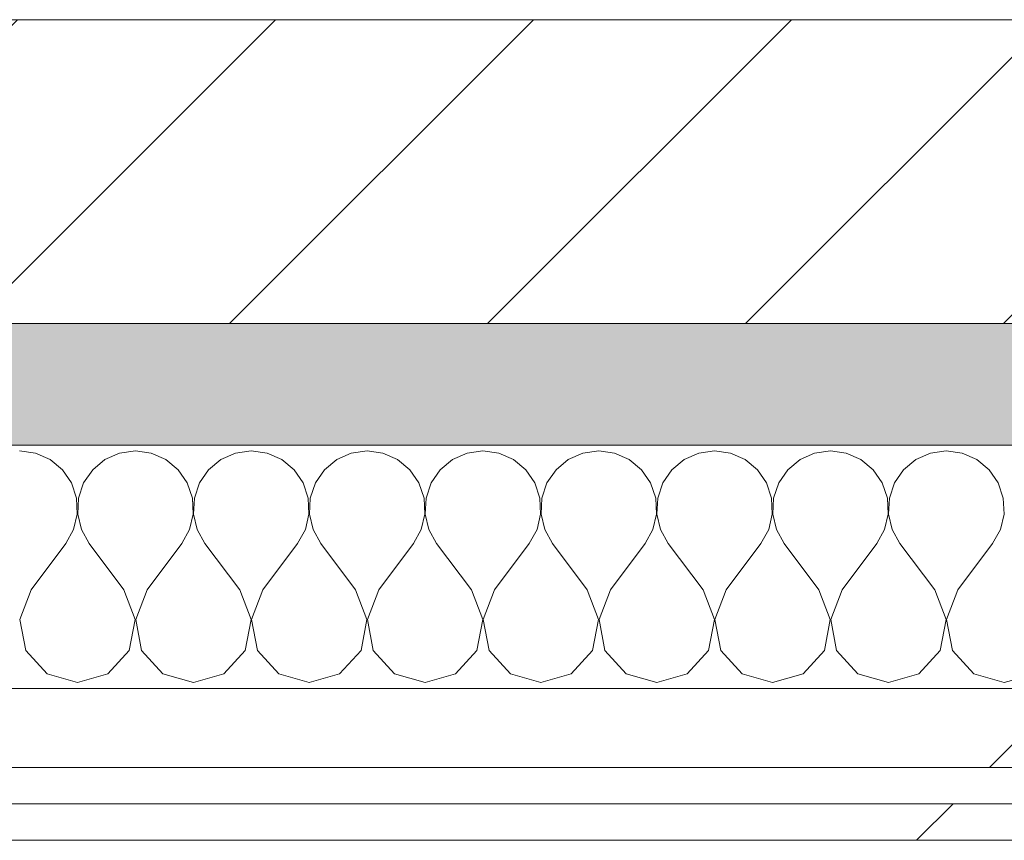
# Model space of a CAD drawing. Header units: millimetres. Extents: x -30280 to 19093, y -17460 to 4378.
# Tile 142 of 188: x -7771 to -7610, y -12404 to -12269. Entities that reach past the tile are written whole.
import ezdxf

# ---------------------------------------------------------------- set-up
doc = ezdxf.new("R2010")
doc.units = ezdxf.units.MM
doc.header["$MEASUREMENT"] = 0
doc.linetypes.add('Wipeout_Contour', pattern=[1000, 0, -1000])
doc.layers.add('12_FAÇ_Façana', color=7, linetype='Continuous')
doc.layers.add('Nuevo_08_E_Envans secs', color=7, linetype='Continuous')
for name, color, linetype, lineweight, true_color in [('12_FAÇ_Façana_Pluma_Nº__176', 7, 'Continuous', 15, 0x93a0c6), ('Nuevo_08_E_Envans secs_Pluma_Nº__102', 7, 'Continuous', 5, 0xcccccc), ('Nuevo_08_E_Envans secs_Pluma_Nº__171', 171, 'Continuous', 13, 0xaaaaff), ('Nuevo_08_E_Envans secs_Pluma_Nº__177', 7, 'Continuous', 15, 0xf7e046)]:
    doc.layers.add(name, color=color, linetype=linetype, lineweight=lineweight, true_color=true_color)
for name, color, linetype, lineweight in [('12_FAÇ_Façana_Pluma_Nº__2', 8, 'Continuous', 5), ('12_FAÇ_Façana_Pluma_Nº__7', 7, 'Continuous', 5), ('Nuevo_08_E_Envans secs_Pluma_Nº__1', 7, 'Continuous', 5)]:
    doc.layers.add(name, color=color, linetype=linetype, lineweight=lineweight)
pattern_1 = [(45, (0, 0), (-183.8478, 183.8478), [195, -65]), (45, (7e-14, 183.85), (-183.8478, 183.8478), [195, -65])]

# ---------------------------------------------------------------- blocks, each defined once
blk = doc.blocks.new('Muro_22_1', base_point=(-7036.11, -12338.98))
at = {"layer": '12_FAÇ_Façana_Pluma_Nº__176', "linetype": 'Continuous', "lineweight": 0, "true_color": 0x495063}
blk.add_hatch(color=251, dxfattribs=at).paths.add_polyline_path([(-7490.39, -12318.98), (-10997.42, -12318.98), (-10997.42, -12338.98), (-7490.39, -12338.98)])
at = {"layer": '12_FAÇ_Façana_Pluma_Nº__2', "linetype": 'Continuous', "lineweight": 5}
h = blk.add_hatch(dxfattribs=at)
h.set_pattern_fill('Ceramic_0001', color=8, style=0, pattern_type=2)
h.set_pattern_definition([(45, (0, 0), (-21.213203, 21.213203), [])])
h.paths.add_polyline_path([(-7490.39, -12268.98), (-10997.42, -12268.98), (-10997.42, -12318.98), (-7490.39, -12318.98)])
at = {"layer": '12_FAÇ_Façana_Pluma_Nº__7', "color": 7, "linetype": 'Continuous', "lineweight": 5}
for p, q in [((-10997.42, -12268.98), (-7490.39, -12268.98)), ((-10997.42, -12318.98), (-7490.39, -12318.98))]:
    blk.add_line(p, q, dxfattribs=at)
at = {"layer": '12_FAÇ_Façana_Pluma_Nº__7', "color": 7, "linetype": 'Continuous', "lineweight": 5, "flags": 128}
blk.add_lwpolyline([(-10997.42, -12338.98), (-7490.39, -12338.98)], dxfattribs=at)
blk = doc.blocks.new('*X396')
at = {"layer": 'Nuevo_08_E_Envans secs_Pluma_Nº__102', "color": 254, "linetype": 'Continuous', "lineweight": 5, "true_color": 0xcccccc}
for p, q in [((-7768.83, -12340.29), (-7771.43, -12339.93)), ((-7766.42, -12341.35), (-7768.83, -12340.29)), ((-7754.98, -12340.29), (-7757.39, -12341.35)), ((-7752.38, -12339.93), (-7754.98, -12340.29)), ((-7749.78, -12340.29), (-7752.38, -12339.93)), ((-7747.37, -12341.35), (-7749.78, -12340.29)), ((-7735.94, -12340.29), (-7738.34, -12341.35)), ((-7733.33, -12339.93), (-7735.94, -12340.29)), ((-7730.73, -12340.29), (-7733.33, -12339.93)), ((-7728.33, -12341.35), (-7730.73, -12340.29)), ((-7716.89, -12340.29), (-7719.29, -12341.35)), ((-7714.29, -12339.93), (-7716.89, -12340.29)), ((-7711.68, -12340.29), (-7714.29, -12339.93)), ((-7709.28, -12341.35), (-7711.68, -12340.29)), ((-7697.84, -12340.29), (-7700.25, -12341.35)), ((-7695.24, -12339.93), (-7697.84, -12340.29)), ((-7692.64, -12340.29), (-7695.24, -12339.93)), ((-7690.23, -12341.35), (-7692.64, -12340.29)), ((-7678.79, -12340.29), (-7681.2, -12341.35)), ((-7676.19, -12339.93), (-7678.79, -12340.29)), ((-7673.59, -12340.29), (-7676.19, -12339.93)), ((-7671.18, -12341.35), (-7673.59, -12340.29)), ((-7659.75, -12340.29), (-7662.15, -12341.35)), ((-7657.14, -12339.93), (-7659.75, -12340.29)), ((-7654.54, -12340.29), (-7657.14, -12339.93)), ((-7652.14, -12341.35), (-7654.54, -12340.29)), ((-7640.7, -12340.29), (-7643.1, -12341.35)), ((-7638.1, -12339.93), (-7640.7, -12340.29)), ((-7635.49, -12340.29), (-7638.1, -12339.93)), ((-7633.09, -12341.35), (-7635.49, -12340.29)), ((-7621.65, -12340.29), (-7624.05, -12341.35)), ((-7619.05, -12339.93), (-7621.65, -12340.29)), ((-7616.45, -12340.29), (-7619.05, -12339.93)), ((-7614.04, -12341.35), (-7616.45, -12340.29)), ((-7764.4, -12343.03), (-7766.42, -12341.35)), ((-7757.39, -12341.35), (-7759.41, -12343.03)), ((-7745.35, -12343.03), (-7747.37, -12341.35)), ((-7738.34, -12341.35), (-7740.36, -12343.03)), ((-7726.3, -12343.03), (-7728.33, -12341.35)), ((-7719.29, -12341.35), (-7721.32, -12343.03)), ((-7707.26, -12343.03), (-7709.28, -12341.35)), ((-7700.25, -12341.35), (-7702.27, -12343.03)), ((-7688.21, -12343.03), (-7690.23, -12341.35)), ((-7681.2, -12341.35), (-7683.22, -12343.03)), ((-7669.16, -12343.03), (-7671.18, -12341.35)), ((-7662.15, -12341.35), (-7664.17, -12343.03)), ((-7650.11, -12343.03), (-7652.14, -12341.35)), ((-7643.1, -12341.35), (-7645.13, -12343.03)), ((-7631.06, -12343.03), (-7633.09, -12341.35)), ((-7624.05, -12341.35), (-7626.08, -12343.03)), ((-7612.02, -12343.03), (-7614.04, -12341.35)), ((-7762.91, -12345.19), (-7764.4, -12343.03)), ((-7759.41, -12343.03), (-7760.9, -12345.19)), ((-7743.86, -12345.19), (-7745.35, -12343.03)), ((-7740.36, -12343.03), (-7741.85, -12345.19)), ((-7724.81, -12345.19), (-7726.3, -12343.03)), ((-7721.32, -12343.03), (-7722.8, -12345.19)), ((-7705.77, -12345.19), (-7707.26, -12343.03)), ((-7702.27, -12343.03), (-7703.76, -12345.19)), ((-7686.72, -12345.19), (-7688.21, -12343.03)), ((-7683.22, -12343.03), (-7684.71, -12345.19)), ((-7667.67, -12345.19), (-7669.16, -12343.03)), ((-7664.17, -12343.03), (-7665.66, -12345.19)), ((-7648.62, -12345.19), (-7650.11, -12343.03)), ((-7645.13, -12343.03), (-7646.61, -12345.19)), ((-7629.58, -12345.19), (-7631.06, -12343.03)), ((-7626.08, -12343.03), (-7627.57, -12345.19)), ((-7610.53, -12345.19), (-7612.02, -12343.03)), ((-7762.07, -12347.68), (-7762.91, -12345.19)), ((-7760.9, -12345.19), (-7761.74, -12347.68)), ((-7743.02, -12347.68), (-7743.86, -12345.19)), ((-7741.85, -12345.19), (-7742.69, -12347.68)), ((-7723.98, -12347.68), (-7724.81, -12345.19)), ((-7722.8, -12345.19), (-7723.64, -12347.68)), ((-7704.93, -12347.68), (-7705.77, -12345.19)), ((-7703.76, -12345.19), (-7704.6, -12347.68)), ((-7685.88, -12347.68), (-7686.72, -12345.19)), ((-7684.71, -12345.19), (-7685.55, -12347.68)), ((-7666.83, -12347.68), (-7667.67, -12345.19)), ((-7665.66, -12345.19), (-7666.5, -12347.68)), ((-7647.78, -12347.68), (-7648.62, -12345.19)), ((-7646.61, -12345.19), (-7647.45, -12347.68)), ((-7628.74, -12347.68), (-7629.58, -12345.19)), ((-7627.57, -12345.19), (-7628.41, -12347.68)), ((-7609.69, -12347.68), (-7610.53, -12345.19)), ((-7761.94, -12350.31), (-7762.07, -12347.68)), ((-7761.74, -12347.68), (-7761.87, -12350.31)), ((-7742.9, -12350.31), (-7743.02, -12347.68)), ((-7742.69, -12347.68), (-7742.82, -12350.31)), ((-7723.85, -12350.31), (-7723.98, -12347.68)), ((-7723.64, -12347.68), (-7723.77, -12350.31)), ((-7704.8, -12350.31), (-7704.93, -12347.68)), ((-7704.6, -12347.68), (-7704.72, -12350.31)), ((-7685.75, -12350.31), (-7685.88, -12347.68)), ((-7685.55, -12347.68), (-7685.68, -12350.31)), ((-7666.71, -12350.31), (-7666.83, -12347.68)), ((-7666.5, -12347.68), (-7666.63, -12350.31)), ((-7647.66, -12350.31), (-7647.78, -12347.68)), ((-7647.45, -12347.68), (-7647.58, -12350.31)), ((-7628.61, -12350.31), (-7628.74, -12347.68)), ((-7628.41, -12347.68), (-7628.53, -12350.31)), ((-7609.56, -12350.31), (-7609.69, -12347.68)), ((-7762.54, -12352.87), (-7761.94, -12350.31)), ((-7761.87, -12350.31), (-7761.27, -12352.87)), ((-7743.49, -12352.87), (-7742.9, -12350.31)), ((-7742.82, -12350.31), (-7742.22, -12352.87)), ((-7724.44, -12352.87), (-7723.85, -12350.31)), ((-7723.77, -12350.31), (-7723.18, -12352.87)), ((-7705.4, -12352.87), (-7704.8, -12350.31)), ((-7704.72, -12350.31), (-7704.13, -12352.87)), ((-7686.35, -12352.87), (-7685.75, -12350.31)), ((-7685.68, -12350.31), (-7685.08, -12352.87)), ((-7667.3, -12352.87), (-7666.71, -12350.31)), ((-7666.63, -12350.31), (-7666.03, -12352.87)), ((-7648.25, -12352.87), (-7647.66, -12350.31)), ((-7647.58, -12350.31), (-7646.99, -12352.87)), ((-7629.2, -12352.87), (-7628.61, -12350.31)), ((-7628.53, -12350.31), (-7627.94, -12352.87)), ((-7610.16, -12352.87), (-7609.56, -12350.31)), ((-7763.81, -12355.17), (-7762.54, -12352.87)), ((-7761.27, -12352.87), (-7760, -12355.17)), ((-7744.76, -12355.17), (-7743.49, -12352.87)), ((-7742.22, -12352.87), (-7740.95, -12355.17)), ((-7725.71, -12355.17), (-7724.44, -12352.87)), ((-7723.18, -12352.87), (-7721.9, -12355.17)), ((-7706.67, -12355.17), (-7705.4, -12352.87)), ((-7704.13, -12352.87), (-7702.86, -12355.17)), ((-7687.62, -12355.17), (-7686.35, -12352.87)), ((-7685.08, -12352.87), (-7683.81, -12355.17)), ((-7668.57, -12355.17), (-7667.3, -12352.87)), ((-7666.03, -12352.87), (-7664.76, -12355.17)), ((-7649.52, -12355.17), (-7648.25, -12352.87)), ((-7646.99, -12352.87), (-7645.71, -12355.17)), ((-7630.48, -12355.17), (-7629.2, -12352.87)), ((-7627.94, -12352.87), (-7626.67, -12355.17)), ((-7611.43, -12355.17), (-7610.16, -12352.87)), ((-7769.52, -12362.79), (-7763.81, -12355.17)), ((-7754.29, -12362.79), (-7760, -12355.17)), ((-7750.48, -12362.79), (-7744.76, -12355.17)), ((-7735.24, -12362.79), (-7740.95, -12355.17)), ((-7731.43, -12362.79), (-7725.71, -12355.17)), ((-7716.19, -12362.79), (-7721.9, -12355.17)), ((-7712.38, -12362.79), (-7706.67, -12355.17)), ((-7697.14, -12362.79), (-7702.86, -12355.17)), ((-7693.33, -12362.79), (-7687.62, -12355.17)), ((-7678.1, -12362.79), (-7683.81, -12355.17)), ((-7674.29, -12362.79), (-7668.57, -12355.17)), ((-7659.05, -12362.79), (-7664.76, -12355.17)), ((-7655.24, -12362.79), (-7649.52, -12355.17)), ((-7640, -12362.79), (-7645.71, -12355.17)), ((-7636.19, -12362.79), (-7630.48, -12355.17)), ((-7620.95, -12362.79), (-7626.67, -12355.17)), ((-7617.14, -12362.79), (-7611.43, -12355.17)), ((-7769.52, -12362.79), (-7771.39, -12367.64)), ((-7752.42, -12367.64), (-7754.29, -12362.79)), ((-7750.48, -12362.79), (-7752.34, -12367.64)), ((-7733.37, -12367.64), (-7735.24, -12362.79)), ((-7731.43, -12362.79), (-7733.29, -12367.64)), ((-7714.32, -12367.64), (-7716.19, -12362.79)), ((-7712.38, -12362.79), (-7714.25, -12367.64)), ((-7695.28, -12367.64), (-7697.14, -12362.79)), ((-7693.33, -12362.79), (-7695.2, -12367.64)), ((-7676.23, -12367.64), (-7678.1, -12362.79)), ((-7674.29, -12362.79), (-7676.15, -12367.64)), ((-7657.18, -12367.64), (-7659.05, -12362.79)), ((-7655.24, -12362.79), (-7657.1, -12367.64)), ((-7638.13, -12367.64), (-7640, -12362.79)), ((-7636.19, -12362.79), (-7638.06, -12367.64)), ((-7619.09, -12367.64), (-7620.95, -12362.79)), ((-7617.14, -12362.79), (-7619.01, -12367.64)), ((-7771.39, -12367.64), (-7770.42, -12372.76)), ((-7753.39, -12372.76), (-7752.42, -12367.64)), ((-7752.34, -12367.64), (-7751.38, -12372.76)), ((-7734.34, -12372.76), (-7733.37, -12367.64)), ((-7733.29, -12367.64), (-7732.33, -12372.76)), ((-7715.29, -12372.76), (-7714.32, -12367.64)), ((-7714.25, -12367.64), (-7713.28, -12372.76)), ((-7696.24, -12372.76), (-7695.28, -12367.64)), ((-7695.2, -12367.64), (-7694.23, -12372.76)), ((-7677.2, -12372.76), (-7676.23, -12367.64)), ((-7676.15, -12367.64), (-7675.19, -12372.76)), ((-7658.15, -12372.76), (-7657.18, -12367.64)), ((-7657.1, -12367.64), (-7656.14, -12372.76)), ((-7639.1, -12372.76), (-7638.13, -12367.64)), ((-7638.06, -12367.64), (-7637.09, -12372.76)), ((-7620.05, -12372.76), (-7619.09, -12367.64)), ((-7619.01, -12367.64), (-7618.04, -12372.76)), ((-7770.42, -12372.76), (-7766.91, -12376.6)), ((-7756.9, -12376.6), (-7753.39, -12372.76)), ((-7751.38, -12372.76), (-7747.86, -12376.6)), ((-7737.85, -12376.6), (-7734.34, -12372.76)), ((-7732.33, -12372.76), (-7728.82, -12376.6)), ((-7718.8, -12376.6), (-7715.29, -12372.76)), ((-7713.28, -12372.76), (-7709.77, -12376.6)), ((-7699.75, -12376.6), (-7696.24, -12372.76)), ((-7694.23, -12372.76), (-7690.72, -12376.6)), ((-7680.71, -12376.6), (-7677.2, -12372.76)), ((-7675.19, -12372.76), (-7671.67, -12376.6)), ((-7661.66, -12376.6), (-7658.15, -12372.76)), ((-7656.14, -12372.76), (-7652.63, -12376.6)), ((-7642.61, -12376.6), (-7639.1, -12372.76)), ((-7637.09, -12372.76), (-7633.58, -12376.6)), ((-7623.56, -12376.6), (-7620.05, -12372.76)), ((-7618.04, -12372.76), (-7614.53, -12376.6)), ((-7766.91, -12376.6), (-7761.9, -12378.02)), ((-7761.9, -12378.02), (-7756.9, -12376.6)), ((-7747.86, -12376.6), (-7742.86, -12378.02)), ((-7742.86, -12378.02), (-7737.85, -12376.6)), ((-7728.82, -12376.6), (-7723.81, -12378.02)), ((-7723.81, -12378.02), (-7718.8, -12376.6)), ((-7709.77, -12376.6), (-7704.76, -12378.02)), ((-7704.76, -12378.02), (-7699.75, -12376.6)), ((-7690.72, -12376.6), (-7685.71, -12378.02)), ((-7685.71, -12378.02), (-7680.71, -12376.6)), ((-7671.67, -12376.6), (-7666.67, -12378.02)), ((-7666.67, -12378.02), (-7661.66, -12376.6)), ((-7652.63, -12376.6), (-7647.62, -12378.02)), ((-7647.62, -12378.02), (-7642.61, -12376.6)), ((-7633.58, -12376.6), (-7628.57, -12378.02)), ((-7628.57, -12378.02), (-7623.56, -12376.6)), ((-7614.53, -12376.6), (-7609.52, -12378.02)), ((-7609.52, -12378.02), (-7604.52, -12376.6))]:
    blk.add_line(p, q, dxfattribs=at)
blk = doc.blocks.new('Muro_109_1', base_point=(-10638, -12403.98))
at = {"layer": 'Nuevo_08_E_Envans secs_Pluma_Nº__1', "color": 7, "linetype": 'Continuous', "lineweight": 5, "flags": 128}
blk.add_lwpolyline([(-7490.39, -12338.98), (-10675.9, -12338.98)], dxfattribs=at)
at = {"layer": 'Nuevo_08_E_Envans secs', "color": 7, "lineweight": 20}
blk.add_blockref('*X396', (0, 0), dxfattribs=at)
at = {"color": 254, "linetype": 'Wipeout_Contour', "lineweight": 0, "ltscale": 61631.376867}
blk.add_wipeout([(-7503.39, -12378.98), (-10649.96, -12378.98), (-10649.98, -12391.98), (-7503.39, -12391.98)], dxfattribs=at).dxf.layer = 'Nuevo_08_E_Envans secs'
at = {"color": 254, "linetype": 'Wipeout_Contour', "lineweight": 0, "ltscale": 61678.236318}
blk.add_wipeout([(-7515.39, -12397.98), (-10637.99, -12397.98), (-10638, -12403.98), (-7515.39, -12403.98)], dxfattribs=at).dxf.layer = 'Nuevo_08_E_Envans secs'
at = {"layer": 'Nuevo_08_E_Envans secs_Pluma_Nº__171', "linetype": 'Continuous', "lineweight": 13, "true_color": 0xaaaaff}
h = blk.add_hatch(dxfattribs=at)
h.set_pattern_fill('Panellat_HPL_0001', color=161, style=0, pattern_type=2)
h.set_pattern_definition(pattern_1)
h.paths.add_polyline_path([(-7515.39, -12397.98), (-10637.99, -12397.98), (-10638, -12403.98), (-7515.39, -12403.98)])
at = {"layer": 'Nuevo_08_E_Envans secs_Pluma_Nº__177', "linetype": 'Continuous', "lineweight": 15, "true_color": 0xf7e046}
h = blk.add_hatch(dxfattribs=at)
h.set_pattern_fill('Panellat_HPL_0001', color=53, style=0, pattern_type=2)
h.set_pattern_definition(pattern_1)
h.paths.add_polyline_path([(-7503.39, -12378.98), (-10649.96, -12378.98), (-10649.98, -12391.98), (-7503.39, -12391.98)])
at = {"layer": 'Nuevo_08_E_Envans secs_Pluma_Nº__1', "color": 7, "linetype": 'Continuous', "lineweight": 5}
for p, q in [((-10662.96, -12378.98), (-7490.39, -12378.98)), ((-10649.98, -12391.98), (-7503.39, -12391.98)), ((-10643.99, -12397.98), (-7509.39, -12397.98))]:
    blk.add_line(p, q, dxfattribs=at)
at = {"layer": 'Nuevo_08_E_Envans secs_Pluma_Nº__1', "color": 7, "linetype": 'Continuous', "lineweight": 5, "flags": 128}
blk.add_lwpolyline([(-10638, -12403.98), (-7515.39, -12403.98)], dxfattribs=at)

msp = doc.modelspace()

# ---------------------------------------------------------------- block references
at = {"layer": '12_FAÇ_Façana', "color": 7, "lineweight": 20}
msp.add_blockref('Muro_22_1', (-7036.109, -12338.976), dxfattribs=at)

# ---------------------------------------------------------------- next in the draw order: block references
at = {"layer": 'Nuevo_08_E_Envans secs', "color": 7, "lineweight": 20}
msp.add_blockref('Muro_109_1', (-10637.995, -12403.976), dxfattribs=at)

doc.saveas('drawing.dxf')
